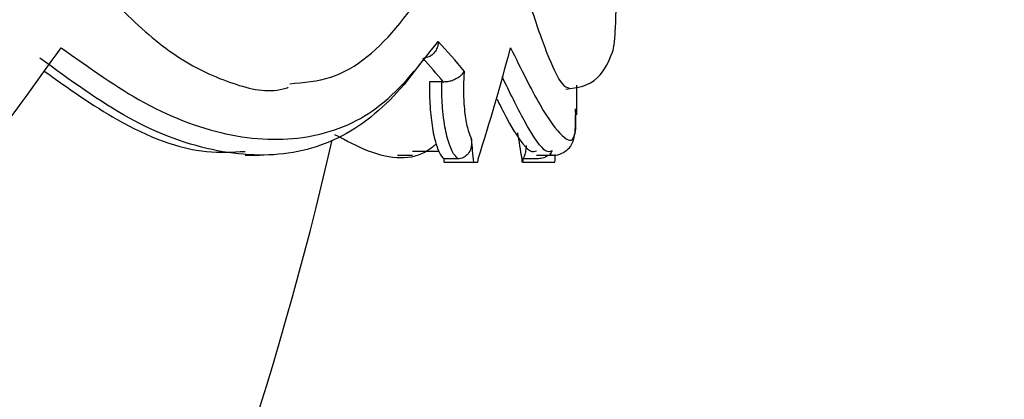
# Model space of a CAD drawing. Header units: millimetres. Extents: x 59 to 109, y 26 to 144.
# Tile 137 of 158: x 89.614 to 90.86, y 90.519 to 91. Entities that reach past the tile are written whole.
import ezdxf

# ---------------------------------------------------------------- set-up
doc = ezdxf.new("R2010")
doc.units = ezdxf.units.MM
doc.styles.add('SLDTEXTSTYLE0', font='TXT', dxfattribs={"width": 0.75})
doc.dimstyles.new('SLDDIMSTYLE0', dxfattribs={"dimtxt": 3.5, "dimasz": 3.302, "dimexe": 0, "dimexo": 0.0625, "dimgap": 0.875, "dimtad": 1, "dimdec": 0, "dimlfac": 20, "dimrnd": 1e-09, "dimzin": 12, "dimdsep": 46, "dimtxsty": 'SLDTEXTSTYLE0', "dimsah": 1, "dimcen": 0.09, "dimadec": 0, "dimazin": 3, "dimtfac": 1, "dimtdec": 0, "dimtofl": 0, "dimtmove": 0, "dimatfit": 3, "dimfxl": 0, "dimfrac": 2, "dimtolj": 1, "dimtzin": 12, "dimarcsym": 0})
doc.dimstyles.new('SLDDIMSTYLE1', dxfattribs={"dimtxt": 3.5, "dimasz": 3.302, "dimexe": 0, "dimexo": 0.0625, "dimgap": 0.875, "dimtad": 1, "dimdec": 0, "dimlfac": 20, "dimrnd": 1e-09, "dimzin": 12, "dimdsep": 46, "dimtxsty": 'SLDTEXTSTYLE0', "dimsah": 1, "dimcen": 0.09, "dimadec": 0, "dimazin": 3, "dimtfac": 1, "dimtdec": 0, "dimtmove": 0, "dimatfit": 0, "dimfxl": 0, "dimfrac": 2, "dimtolj": 1, "dimtzin": 12, "dimarcsym": 0})

# ---------------------------------------------------------------- blocks, each defined once
blk = doc.blocks.new('_D')
at = {"color": 7, "linetype": 'Continuous', "lineweight": 18}
for p, q in [((78.8835, 143.6649), (108.5588, 143.6649)), ((107.5588, 143.6649), (107.5588, 76.3608)), ((75.8335, 76.3608), (108.5588, 76.3608))]:
    blk.add_line(p, q, dxfattribs=at)
for points in [[(107.5588, 143.6649), (107.0508, 140.3629), (108.0668, 140.3629)], [(107.5588, 76.3608), (108.0668, 79.6628), (107.0508, 79.6628)]]:
    blk.add_solid(points, dxfattribs=at)
at = {"color": 7, "linetype": 'Continuous', "lineweight": 18, "insert": (103.047, 105.5185), "char_height": 3.5, "attachment_point": 1, "rotation": 90, "style": 'SLDTEXTSTYLE0'}
blk.add_mtext('1346', dxfattribs=at)
blk = doc.blocks.new('_D_1')
at = {"color": 7, "linetype": 'Continuous', "lineweight": 18}
for p, q in [((75.6057, 99.2579), (98.8756, 99.2579)), ((97.8756, 99.2579), (97.8756, 76.3608)), ((75.8335, 76.3608), (98.8756, 76.3608))]:
    blk.add_line(p, q, dxfattribs=at)
for points in [[(97.8756, 99.2579), (97.3676, 95.9559), (98.3836, 95.9559)], [(97.8756, 76.3608), (98.3836, 79.6628), (97.3676, 79.6628)]]:
    blk.add_solid(points, dxfattribs=at)
at = {"color": 7, "linetype": 'Continuous', "lineweight": 18, "insert": (93.3639, 85.2455), "char_height": 3.5, "attachment_point": 1, "rotation": 90, "style": 'SLDTEXTSTYLE0'}
blk.add_mtext('458', dxfattribs=at)

msp = doc.modelspace()

# ---------------------------------------------------------------- linework, layer by layer
at = {"color": 7, "linetype": 'Continuous', "lineweight": 25}
for p, q in [((90.14842, 90.92114), (90.13277, 90.92114)), ((90.14842, 90.92114), (90.15052, 90.9211)), ((90.31905, 90.87931), (90.31905, 90.91696)), ((90.11135, 90.83353), (90.14484, 90.83355)), ((90.28845, 90.83353), (90.28691, 90.83354)), ((89.89915, 90.82825), (89.91743, 90.82825)), ((90.092, 90.82825), (90.11135, 90.82825)), ((90.16907, 90.82386), (90.15102, 90.82386)), ((90.15141, 90.81948), (90.18863, 90.81948)), ((90.18863, 90.81948), (90.19408, 90.81948)), ((90.25101, 90.81948), (90.24998, 90.81948)), ((90.25101, 90.81948), (90.29154, 90.81948)), ((90.27085, 90.82386), (90.2512, 90.82386)), ((90.26831, 90.82825), (90.28845, 90.82825))]:
    msp.add_line(p, q, dxfattribs=at)
msp.add_arc((85.74038, 91.82084), 4.37867, 298.7805, 347.15384, dxfattribs=at)
for centre, major_axis, ratio, start_param, end_param in [((85.74405, 91.15691), (4.57209, -0.59784), 0.2727604, 0.2858316, 0.3133884), ((85.74405, 91.39848), (4.39689, 2.14469), 0.5894122, 5.4202016, 5.4625051), ((85.74405, 91.39848), (4.56315, 0.45037), 0.7305566, 5.9772385, 6.0195419), ((85.74172, 91.13778), (4.55205, -0.59825), 0.2739175, 0.2900335, 0.3121822), ((85.74405, 91.39848), (4.39785, -1.69525), 0.6529167, 0.3601297, 0.3701453), ((85.74405, 92.91485), (-2.06258, 12.22154), 0.3341374, 4.4840333, 4.4864332), ((85.74405, 92.91485), (-2.04455, 12.11468), 0.3341374, 4.4825006, 4.4828667), ((85.74405, 93.39781), (0.31365, 15.06798), 0.3029097, 4.546738, 4.5470327), ((85.74405, 93.39781), (-1.40002, 14.93105), 0.2888936, 4.511819, 4.5121164), ((85.74405, 92.91485), (-0.32797, 12.13331), 0.3727857, 4.5287559, 4.5291219), ((85.74405, 92.91485), (-0.33086, 12.24033), 0.3727857, 4.5302885, 4.5310861)]:
    msp.add_ellipse(centre, major_axis=major_axis, ratio=ratio, start_param=start_param, end_param=end_param, dxfattribs=at)
for points, knots in [([(89.95566, 90.9189), (89.97336, 90.92037), (90.02531, 90.92469), (90.1005, 90.99114), (90.17489, 91.11701), (90.20509, 91.24502), (90.22069, 91.31114)], [0, 0, 0, 0, 0.1372008, 0.402745, 0.6915401, 1, 1, 1, 1]), ([(89.57888, 91.26793), (89.59075, 91.24274), (89.62166, 91.17719), (89.67821, 91.08726), (89.74656, 91.00566), (89.81622, 90.94752), (89.88369, 90.91701), (89.93012, 90.9065), (89.95174, 90.91367), (89.9539, 90.91439)], [0, 0, 0, 0, 0.1104122, 0.2873073, 0.4625973, 0.636812, 0.8091933, 0.9809675, 1, 1, 1, 1]), ([(90.20093, 91.26793), (90.20579, 91.24274), (90.21844, 91.17718), (90.24002, 91.08732), (90.26365, 91.00541), (90.28432, 90.94843), (90.30032, 90.91581), (90.30668, 90.91436), (90.30953, 90.91371)], [0, 0, 0, 0, 0.1163692, 0.3028084, 0.4875557, 0.6711698, 0.8528518, 1, 1, 1, 1]), ([(90.30532, 90.91194), (90.31982, 90.91392), (90.34574, 90.91745), (90.36622, 90.95959), (90.36751, 90.97868), (90.36916, 91.00343), (90.36882, 91.03408), (90.36716, 91.06292), (90.3665, 91.07436)], [0, 0, 0, 0, 0.2035246, 0.3637063, 0.4862561, 0.6480815, 0.8603536, 1, 1, 1, 1]), ([(89.66635, 90.96454), (89.70176, 90.93924), (89.77632, 90.88596), (89.88447, 90.84746), (89.98542, 90.84625), (90.07454, 90.8843), (90.12044, 90.94292), (90.14372, 90.97265)], [0, 0, 0, 0, 0.181483, 0.3820471, 0.5884984, 0.79126, 1, 1, 1, 1]), ([(90.14372, 90.97265), (90.14373, 90.97257), (90.14375, 90.97101), (90.14338, 90.96711), (90.14137, 90.96138), (90.1373, 90.95614), (90.13197, 90.95246), (90.12785, 90.95179), (90.12579, 90.95145)], [0, 0, 0, 0, 0.00802233, 0.15002715, 0.37453377, 0.58686639, 0.79338105, 1, 1, 1, 1]), ([(90.12579, 90.95145), (90.12578, 90.95143), (90.10426, 90.92012), (90.0558, 90.86579), (89.9682, 90.82598), (89.86602, 90.82772), (89.75529, 90.86667), (89.67739, 90.92367), (89.6395, 90.9514)], [0, 0, 0, 0, 0.0001025, 0.2018342, 0.4035294, 0.6059074, 0.8083005, 1, 1, 1, 1]), ([(89.64471, 90.93502), (89.67575, 90.91295), (89.74723, 90.86215), (89.83382, 90.82947), (89.88321, 90.83229), (89.89914, 90.8332)], [0, 0, 0, 0, 0.34211532, 0.78775276, 1, 1, 1, 1]), ([(90.17662, 90.93495), (90.1766, 90.93492), (90.17565, 90.93302), (90.173, 90.92946), (90.16708, 90.92523), (90.16141, 90.92271), (90.15593, 90.92124), (90.15233, 90.92115), (90.15052, 90.9211)], [0, 0, 0, 0, 0.005226, 0.3346749, 0.5616552, 0.7129879, 0.8563099, 1, 1, 1, 1]), ([(90.17662, 90.93495), (90.17618, 90.9278), (90.17528, 90.91309), (90.17614, 90.89304), (90.17822, 90.87454), (90.18134, 90.85887), (90.18452, 90.85177), (90.18601, 90.84843)], [0, 0, 0, 0, 0.2111088, 0.4345104, 0.57005, 0.7977333, 1, 1, 1, 1]), ([(90.13277, 90.92114), (90.13272, 90.91821), (90.1325, 90.90533), (90.13354, 90.88229), (90.13723, 90.85564), (90.14286, 90.83524), (90.14783, 90.82647), (90.1506, 90.8242), (90.15102, 90.82386)], [0, 0, 0, 0, 0.0655214, 0.2878463, 0.5101132, 0.7334941, 0.9595306, 1, 1, 1, 1]), ([(90.16907, 90.82386), (90.16744, 90.82527), (90.16312, 90.82902), (90.15677, 90.84319), (90.15199, 90.86366), (90.14897, 90.88756), (90.14811, 90.90624), (90.14837, 90.91865), (90.14842, 90.92114)], [0, 0, 0, 0, 0.1365918, 0.3617101, 0.58735, 0.7220157, 0.9442208, 1, 1, 1, 1]), ([(90.21822, 90.8992), (90.22199, 90.8917), (90.23998, 90.85594), (90.25851, 90.83054), (90.26579, 90.83303), (90.26831, 90.83389)], [0, 0, 0, 0, 0.1478103, 0.7050244, 1, 1, 1, 1]), ([(90.28489, 90.82966), (90.28602, 90.82914), (90.29164, 90.82654), (90.30984, 90.83417), (90.31577, 90.84875), (90.31872, 90.86282), (90.31795, 90.87809), (90.31751, 90.887)], [0, 0, 0, 0, 0.04943937, 0.24564563, 0.44449408, 0.6759023, 1, 1, 1, 1]), ([(90.14144, 90.84251), (90.13783, 90.83957), (90.11478, 90.82085), (90.07138, 90.82326), (90.02726, 90.84663), (90.01281, 90.85429)], [0, 0, 0, 0, 0.1112249, 0.7089313, 1, 1, 1, 1]), ([(90.18601, 90.84843), (90.18606, 90.84528), (90.18616, 90.83925), (90.18316, 90.83167), (90.17832, 90.82636), (90.17325, 90.82408), (90.16998, 90.8239), (90.16907, 90.82386)], [0, 0, 0, 0, 0.2666324, 0.5117818, 0.7156085, 0.9205575, 1, 1, 1, 1]), ([(90.25521, 90.84063), (90.25506, 90.83929), (90.25417, 90.83098), (90.25268, 90.82653), (90.25139, 90.82421), (90.2512, 90.82386)], [0, 0, 0, 0, 0.1411699, 0.8695792, 1, 1, 1, 1]), ([(90.28773, 90.83353), (90.28741, 90.83284), (90.28672, 90.83138), (90.28538, 90.8304), (90.28467, 90.82989)], [0, 0, 0, 0, 0.47440689, 1, 1, 1, 1]), ([(90.28277, 90.82825), (90.2822, 90.82772), (90.27981, 90.8255), (90.27541, 90.82411), (90.27185, 90.82391), (90.27085, 90.82386)], [0, 0, 0, 0, 0.1847733, 0.7722632, 1, 1, 1, 1])]:
    msp.add_open_spline(points, degree=3, knots=knots, dxfattribs=at)
at = {"color": 1, "linetype": 'Continuous', "lineweight": 25}
for points, knots in [([(90.23527, 90.96454), (90.24846, 90.93789), (90.27516, 90.8839), (90.30233, 90.84828), (90.3177, 90.8432), (90.31755, 90.86893), (90.31749, 90.87931)], [0, 0, 0, 0, 0.264564, 0.5359721, 0.8127753, 1, 1, 1, 1]), ([(90.28691, 90.83354), (90.28498, 90.83288), (90.27848, 90.83066), (90.25734, 90.86108), (90.23427, 90.90815), (90.22461, 90.92786)], [0, 0, 0, 0, 0.1976763, 0.664041, 1, 1, 1, 1])]:
    msp.add_open_spline(points, degree=3, knots=knots, dxfattribs=at)

# ---------------------------------------------------------------- dimensions: what is measured, and where the dimension line sits
at = {"color": 7, "linetype": 'Continuous', "lineweight": 18}
for base, p1, dimstyle, picture, middle in [((107.55876, 76.36081), (77.88354, 143.66488), 'SLDDIMSTYLE0', '_D', (107.55876, 110.69074)), ((97.87561, 76.36081), (74.60571, 99.25793), 'SLDDIMSTYLE1', '_D_1', (97.87561, 89.12468))]:
    dim = msp.add_linear_dim(base=base, p1=p1, p2=(74.83348, 76.36081), angle=90, dimstyle=dimstyle, dxfattribs=at)
    dim.commit()
    dim.dimension.update_dxf_attribs({"geometry": picture, "text_midpoint": middle, "dimtype": 160})

doc.saveas('drawing.dxf')
